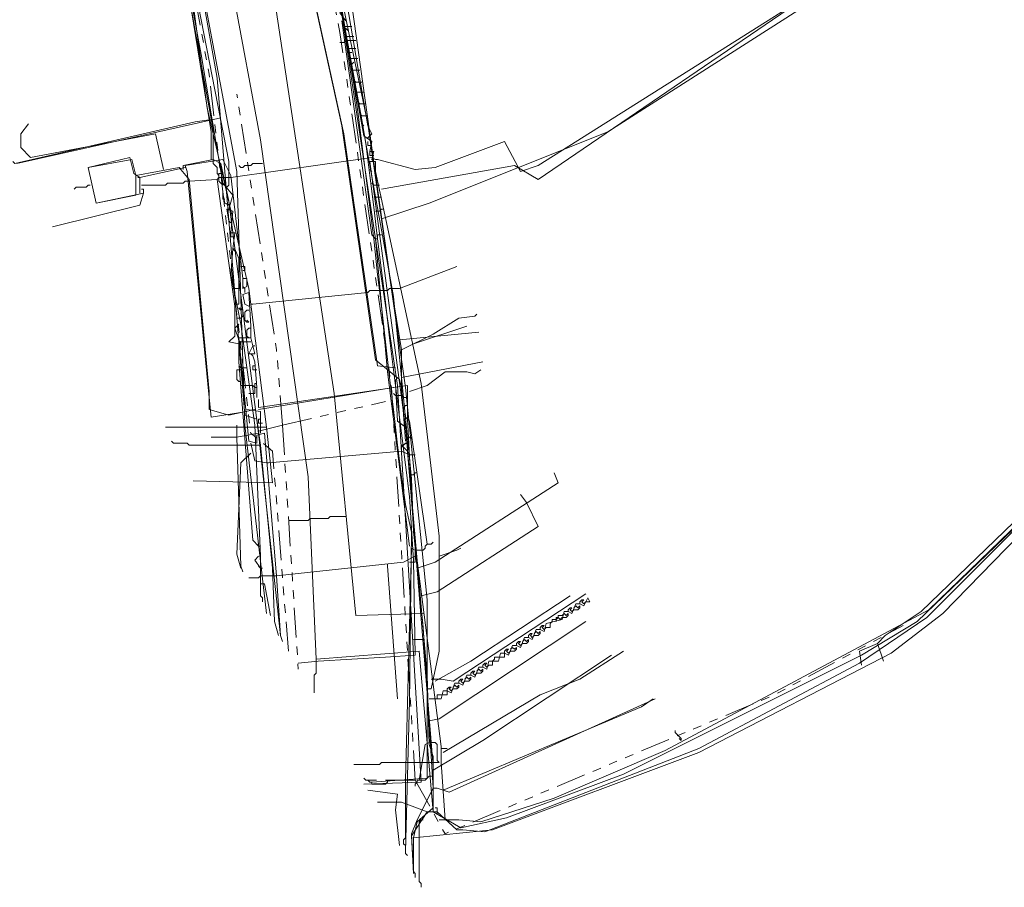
# Model space of a CAD drawing. Header units: metres. Extents: x 196942 to 197942, y 354692 to 355693.
# Tile 15 of 58: x 197065 to 197164, y 355295 to 355383. Entities that reach past the tile are written whole.
import ezdxf
from ezdxf.lldxf.tags import DXFTag

# ---------------------------------------------------------------- set-up
doc = ezdxf.new("R2010")
doc.units = ezdxf.units.M
doc.linetypes.add('RI-GWA', pattern=[18.45, 6, -1.8, 1.75, -1.8, 1.75, -1.8, 1.75, -1.8])
for name, color, linetype, lineweight in [('B-OI-KL-DATA_Orientatieverzoek_BT Nederland_0000566275-G', 90, 'KL-DATA-N', 18), ('B-OI-KL-DATA_Orientatieverzoek_Eurofiber_0000560460-G', 90, 'KL-DATA-N', 18), ('B-OI-KL-DATA_Orientatieverzoek_KPN_0000546663-G', 90, 'KL-DATA-N', 18), ('B-OI-KL-DATA_Orientatieverzoek_Ziggo BV_0000546674-G', 90, 'KL-DATA-N', 18), ('B-OI-KL-ET_LS_Orientatieverzoek_Enexis_0000729946-G', 190, 'KL-LS-N', 18), ('B-OI-KL-ET_MS_Orientatieverzoek_Enexis_0000729946-G', 130, 'KL-MS-N', 18), ('B-OI-KL-GAS_HD_Orientatieverzoek_Enexis_0000729946-G', 30, 'KL-GAS-HD-N', 18), ('B-OI-KL-GAS_LD_Orientatieverzoek_Enexis_0000729946-G', 50, 'KL-GAS-LD-N', 18), ('B-OI-KL-WATER_Orientatieverzoek_Nv WML_0000578862-G', 170, 'KL-WATER-N', 18), ('B-OI-RI-GWA_Orientatieverzoek_roermond_0000584598-G', 30, 'RI-GWA', 18), ('B-OI-RI-PERSLEIDING_Orientatieverzoek_roermond_0000584598-G', 210, 'RI-PERS', 18)]:
    doc.layers.add(name, color=color, linetype=linetype, lineweight=lineweight)
doc.styles.get("Standard").update_dxf_attribs({"font": 'arial.ttf'})
tags = doc.linetypes.add('KL-DATA-N', pattern='A,4,-1,[101,NLCS.SHX,S=0.5,R=0,X=0,Y=0],-1,4,-1,["D",Standard,S=1,R=0,X=-0.25,Y=-0.5],-1.5', length=12.5).pattern_tags.tags
tags[18] = DXFTag(74, 10)
tags = doc.linetypes.add('KL-GAS-HD-N', pattern='A,4,-1,[69,NLCS.SHX,S=0.5,R=0,X=0,Y=0],-1,4,-1,["H",Standard,S=1,R=0,X=0,Y=-0.5],-2', length=13).pattern_tags.tags
tags[18] = DXFTag(74, 10)
tags = doc.linetypes.add('KL-GAS-LD-N', pattern='A,4,-1,[69,NLCS.SHX,S=0.5,R=0,X=0,Y=0],-1,4,-1,["L",Standard,S=1,R=0,X=0.25,Y=-0.5],-2', length=13).pattern_tags.tags
tags[18] = DXFTag(74, 10)
tags = doc.linetypes.add('KL-LS-N', pattern='A,4,-1,[103,NLCS.SHX,S=0.75,R=0,X=0,Y=0],-1,4,-1,["L",Standard,S=1,R=0,X=0,Y=-0.5],-2', length=13).pattern_tags.tags
tags[18] = DXFTag(74, 10)
tags = doc.linetypes.add('KL-MS-N', pattern='A,4,-1,[103,NLCS.SHX,S=0.75,R=0,X=0,Y=0],-1,4,-1,["M",Standard,S=1,R=0,X=0,Y=-0.5],-2', length=13).pattern_tags.tags
tags[18] = DXFTag(74, 10)
doc.linetypes.add('KL-WATER-N', pattern='A,7,-0.5,[168,NLCS.SHX,S=0.75,R=0,X=0.75,Y=0],-2', length=9.5)
tags = doc.linetypes.add('RI-PERS', pattern='A,7,-2,["P",Standard,S=1.8,R=0,X=-0.5,Y=-0.9],-2,7,-2,[102,NLCS.SHX,S=1,R=180,X=0,Y=0],-2', length=22).pattern_tags.tags
tags[6] = DXFTag(74, 10)

msp = doc.modelspace()

# ---------------------------------------------------------------- linework, layer by layer
at = {"layer": 'B-OI-KL-DATA_Orientatieverzoek_BT Nederland_0000566275-G', "ltscale": 0.5, "flags": 128}
msp.add_lwpolyline([(197093.0302, 355317.72712), (197095.0306, 355317.92716), (197101.83196, 355318.32724), (197104.83256, 355318.52728), (197104.63252, 355328.1292), (197104.23244, 355334.53048), (197103.83236, 355337.73112), (197103.43228, 355340.93176), (197103.0322, 355344.1324), (197102.63212, 355347.33304), (197102.23204, 355350.53368), (197101.83196, 355354.1344), (197101.43188, 355357.33504), (197101.0318, 355360.53568), (197100.63172, 355363.73632), (197100.23164, 355366.93696), (197099.83156, 355370.1376), (197099.43148, 355372.53808), (197098.63132, 355376.93896), (197097.83116, 355381.33984), (197097.031, 355385.74072), (197096.63092, 355388.1412), (197095.83076, 355392.54208), (197095.0306, 355396.94296), (197094.63052, 355399.34344), (197093.83036, 355403.74432), (197093.43028, 355406.1448), (197093.0302, 355408.54528), (197092.63012, 355410.94576), (197092.23004, 355413.34624), (197091.82996, 355415.74672), (197091.0298, 355420.1476), (197090.22964, 355424.1484), (197089.42948, 355428.54928), (197088.62932, 355432.55008), (197087.82916, 355436.95096), (197087.029, 355440.95176), (197086.62892, 355443.35224), (197085.82876, 355447.35304), (197085.42868, 355449.75352), (197084.62852, 355453.75432), (197084.22844, 355456.1548), (197083.42828, 355460.1556), (197082.42808, 355463.55628), (197082.22804, 355465.35664), (197081.22784, 355468.75732), (197081.0278, 355470.55768), (197080.0276, 355473.95836), (197079.82756, 355475.75872), (197078.42728, 355480.75972), (197078.22724, 355482.56008), (197077.42708, 355486.56088), (197076.62692, 355490.56168), (197075.82676, 355494.56248), (197075.0266, 355498.56328), (197074.22644, 355502.164), (197073.42628, 355505.76472), (197072.62612, 355509.76552), (197071.82596, 355513.36624), (197071.0258, 355516.96696), (197070.22564, 355520.96776), (197069.42548, 355524.56848), (197069.0254, 355527.36904), (197068.62532, 355530.1696), (197068.22524, 355532.57008), (197067.82516, 355535.37064), (197067.42508, 355538.97136), (197067.025, 355543.37224), (197066.62492, 355547.77312), (197066.22484, 355552.174), (197065.82476, 355556.57488), (197065.82476, 355560.77572), (197067.42508, 355563.97636), (197069.22544, 355565.77672), (197071.62592, 355566.97696), (197073.0262, 355567.177), (197073.62632, 355567.177), (197076.62692, 355566.77692), (197078.42728, 355565.77672)], dxfattribs=at)
at = {"layer": 'B-OI-KL-DATA_Orientatieverzoek_Eurofiber_0000560460-G', "ltscale": 0.5, "flags": 128}
msp.add_lwpolyline([(197070.82576, 355566.1768), (197070.0256, 355565.37664), (197067.22504, 355563.37624), (197066.0248, 355561.77592), (197065.42468, 355558.77532), (197065.42468, 355554.97456), (197065.82476, 355550.1736), (197066.22484, 355546.1728), (197066.62492, 355541.77192), (197067.025, 355538.57128), (197067.42508, 355535.77072), (197067.82516, 355532.97016), (197068.22524, 355530.56968), (197068.62532, 355527.76912), (197069.0254, 355525.36864), (197069.42548, 355522.56808), (197070.22564, 355518.56728), (197071.0258, 355514.56648), (197071.82596, 355510.96576), (197072.62612, 355506.96496), (197073.42628, 355502.96416), (197074.22644, 355499.36344), (197075.0266, 355495.36264), (197075.82676, 355491.76192), (197076.62692, 355487.76112), (197077.42708, 355483.76032), (197078.22724, 355480.1596), (197079.0274, 355476.1588), (197079.82756, 355472.55808), (197080.62772, 355468.55728), (197081.42788, 355464.55648), (197082.22804, 355460.95576), (197083.0282, 355456.95496), (197083.82836, 355453.35424), (197084.62852, 355449.35344), (197085.42868, 355445.35264), (197086.22884, 355441.75192), (197087.029, 355437.75112), (197087.82916, 355434.1504), (197088.62932, 355430.1496), (197089.42948, 355426.1488), (197090.22964, 355422.54808), (197091.0298, 355418.54728), (197091.82996, 355414.54648), (197092.63012, 355410.1456), (197093.43028, 355406.54488), (197094.23044, 355402.144), (197095.0306, 355397.74312), (197095.63072, 355395.54268), (197095.83076, 355392.94216), (197096.43088, 355391.54188), (197096.63092, 355388.94136), (197097.031, 355386.54088), (197097.43108, 355383.74032), (197097.83116, 355381.33984), (197098.23124, 355378.53928), (197098.63132, 355376.1388), (197099.0314, 355373.33824), (197099.43148, 355370.1376), (197099.83156, 355366.93696), (197100.23164, 355363.73632), (197100.63172, 355360.53568), (197101.0318, 355356.93496), (197101.43188, 355353.73432), (197101.83196, 355350.1336), (197102.23204, 355346.53288), (197102.63212, 355343.33224), (197103.0322, 355339.73152), (197103.43228, 355336.53088), (197103.83236, 355333.73032), (197104.43248, 355330.92976), (197104.23244, 355313.92636), (197103.83236, 355298.72332)], dxfattribs=at)
at = {"layer": 'B-OI-KL-DATA_Orientatieverzoek_KPN_0000546663-G', "ltscale": 0.5, "flags": 128}
for points in [[(197086.0288, 355363.53628), (197086.42888, 355364.93656), (197085.42868, 355366.1368), (197083.22824, 355379.1394), (197079.42748, 355399.54348), (197079.62752, 355399.54348), (197080.22764, 355396.94296), (197079.82756, 355396.74292)], [(197101.43188, 355362.53608), (197106.23284, 355364.1364), (197124.23644, 355371.33784), (197145.84076, 355385.1406), (197143.84036, 355389.1414), (197139.83956, 355395.54268), (197137.83916, 355398.34324), (197132.83816, 355395.94276)], [(197080.22764, 355396.94296), (197080.42768, 355396.94296), (197086.0288, 355368.33724), (197086.0288, 355365.93676), (197085.82876, 355365.73672)], [(197100.43168, 355305.72472), (197106.0328, 355306.1248), (197106.0328, 355324.1284), (197103.83236, 355345.53268), (197100.0316, 355372.138), (197097.63112, 355383.74032), (197097.23104, 355383.34024), (197097.83116, 355382.54008)], [(197100.83176, 355360.53568), (197100.43168, 355360.93576), (197097.43108, 355382.54008)], [(197097.63112, 355381.73992), (197097.83116, 355381.73992), (197098.0312, 355381.53988), (197098.0312, 355381.73992)], [(197097.83116, 355380.53968), (197098.23124, 355380.53968)], [(197098.0312, 355379.33944), (197098.43128, 355379.33944)], [(197098.23124, 355378.1392), (197098.43128, 355378.1392), (197098.63132, 355378.33924)], [(197085.42868, 355366.1368), (197085.42868, 355365.93676), (197085.22864, 355366.1368), (197085.0286, 355366.33684), (197085.0286, 355367.137), (197085.42868, 355367.137)], [(197086.0288, 355363.93636), (197085.62872, 355364.1364), (197085.42868, 355365.1366), (197085.42868, 355364.53648), (197085.62872, 355364.53648)], [(197086.0288, 355363.93636), (197085.82876, 355364.1364)], [(197086.42888, 355359.53548), (197086.62892, 355361.1358), (197086.22884, 355361.1358), (197086.42888, 355363.33624), (197085.82876, 355363.53628), (197086.0288, 355362.33604), (197086.22884, 355362.136)], [(197086.0288, 355363.53628), (197086.22884, 355363.33624)], [(197086.42888, 355360.73572), (197086.22884, 355360.73572), (197086.22884, 355361.1358)], [(197086.42888, 355360.73572), (197086.62892, 355360.73572)], [(197100.83176, 355360.53568), (197101.0318, 355360.53568), (197101.0318, 355360.93576), (197101.43188, 355360.93576)], [(197100.83176, 355360.53568), (197102.032, 355347.133), (197104.23244, 355329.52948)], [(197089.22944, 355325.72872), (197089.22944, 355328.52928), (197088.62932, 355341.73192), (197087.22904, 355351.93396), (197086.22884, 355356.93496), (197086.42888, 355359.53548), (197086.62892, 355359.53548), (197087.029, 355358.53528), (197087.029, 355353.93436), (197086.82896, 355353.93436)], [(197086.42888, 355359.53548), (197086.62892, 355359.33544)], [(197086.62892, 355355.53468), (197086.42888, 355355.53468)], [(197086.62892, 355355.53468), (197087.029, 355355.53468)], [(197087.029, 355355.53468), (197087.22904, 355355.53468)], [(197086.82896, 355353.93436), (197086.62892, 355353.93436)], [(197087.029, 355352.53408), (197087.22904, 355352.53408), (197087.42908, 355352.73412), (197087.42908, 355353.33424), (197087.22904, 355353.53428), (197087.029, 355353.53428), (197087.22904, 355353.33424)], [(197089.0294, 355329.52948), (197088.42928, 355330.1296), (197087.029, 355348.1332), (197087.029, 355350.33364), (197086.62892, 355351.53388), (197087.029, 355351.93396)], [(197087.029, 355352.53408), (197086.82896, 355352.53408)], [(197087.22904, 355347.53308), (197087.029, 355347.73312)], [(197087.22904, 355346.1328), (197087.029, 355346.1328), (197086.82896, 355346.33284), (197086.82896, 355347.33304), (197087.22904, 355347.33304)], [(197087.22904, 355347.33304), (197087.42908, 355347.53308), (197087.82916, 355347.53308)], [(197087.22904, 355345.73272), (197088.0292, 355345.73272)], [(197088.22924, 355344.93256), (197088.62932, 355344.93256), (197088.62932, 355345.53268), (197088.42928, 355345.73272), (197088.0292, 355345.73272)], [(197088.22924, 355344.93256), (197088.0292, 355344.93256)], [(197089.0294, 355329.52948), (197088.82936, 355329.72952)], [(197089.0294, 355329.52948), (197089.22944, 355329.52948)], [(197103.83236, 355305.92476), (197104.43248, 355329.32944), (197104.83256, 355329.1294), (197104.83256, 355327.92916), (197104.43248, 355327.92916)], [(197089.22944, 355327.32904), (197088.62932, 355328.1292), (197089.0294, 355328.52928)], [(197104.43248, 355327.92916), (197104.23244, 355327.92916)], [(197089.22944, 355327.32904), (197089.0294, 355327.52908)], [(197089.22944, 355327.32904), (197089.42948, 355327.32904)], [(197089.22944, 355325.72872), (197089.62952, 355325.72872), (197090.22964, 355322.52808)], [(197089.22944, 355325.72872), (197089.22944, 355324.52848), (197089.42948, 355324.32844), (197089.42948, 355323.92836)], [(197100.43168, 355305.72472), (197100.23164, 355305.72472), (197100.0316, 355305.92476), (197099.83156, 355305.92476), (197099.63152, 355306.1248)], [(197100.43168, 355305.72472), (197100.43168, 355305.52468), (197101.83196, 355305.52468), (197102.032, 355305.72472), (197102.032, 355305.92476)], [(197103.83236, 355305.92476), (197103.83236, 355300.1236), (197103.63232, 355299.92356), (197103.63232, 355299.52348), (197103.83236, 355299.32344), (197103.83236, 355298.52328), (197104.0324, 355298.32324)]]:
    msp.add_lwpolyline(points, dxfattribs=at)
at = {"layer": 'B-OI-KL-DATA_Orientatieverzoek_Ziggo BV_0000546674-G', "ltscale": 0.5, "flags": 128}
for points in [[(197102.83216, 355347.53308), (197101.0318, 355347.73312), (197097.63112, 355371.1378), (197083.0282, 355437.75112), (197067.42508, 355512.166), (197057.023, 355566.57688)], [(197100.43168, 355368.53728), (197100.63172, 355369.33744), (197100.23164, 355369.33744), (197100.43168, 355370.33764), (197099.63152, 355370.93776), (197091.22984, 355417.147), (197073.62632, 355502.164), (197073.42628, 355505.1646), (197069.42548, 355524.36844), (197067.025, 355541.37184), (197065.62472, 355554.57448), (197065.82476, 355559.57548), (197066.22484, 355561.1758), (197066.22484, 355562.57608), (197067.82516, 355564.1764), (197068.42528, 355564.1764), (197067.42508, 355562.176), (197066.22484, 355560.97576)], [(197100.0316, 355371.93796), (197092.83016, 355414.1464), (197092.63012, 355416.34684), (197081.42788, 355471.75792), (197076.0268, 355495.56268), (197074.0264, 355503.36424), (197073.62632, 355503.36424)], [(197089.82956, 355341.53188), (197088.0292, 355355.53468), (197083.82836, 355373.73832), (197081.42788, 355391.74192), (197072.026, 355435.1506), (197064.0244, 355480.35964), (197061.82396, 355488.76132), (197060.62372, 355493.56228), (197059.62352, 355494.1624), (197057.22304, 355493.76232), (197049.82156, 355491.1618), (197050.0216, 355489.96156)], [(197101.43188, 355365.53668), (197114.83456, 355367.93716), (197117.23504, 355366.53688), (197146.24084, 355386.34084), (197137.63912, 355399.1434), (197132.83816, 355396.1428)], [(197097.83116, 355381.93996), (197097.63112, 355381.93996)], [(197097.83116, 355381.93996), (197098.43128, 355381.93996)], [(197098.0312, 355380.93976), (197097.83116, 355380.93976)], [(197098.0312, 355380.93976), (197098.63132, 355380.93976)], [(197098.23124, 355379.73952), (197098.0312, 355379.73952)], [(197098.23124, 355379.73952), (197098.83136, 355379.73952)], [(197098.43128, 355378.73932), (197098.23124, 355378.73932)], [(197098.43128, 355378.73932), (197099.0314, 355378.73932)], [(197098.63132, 355377.53908), (197098.43128, 355377.53908)], [(197098.63132, 355377.53908), (197099.23144, 355377.53908)], [(197098.83136, 355376.33884), (197098.63132, 355376.53888)], [(197098.83136, 355376.33884), (197099.43148, 355376.33884)], [(197099.0314, 355375.33864), (197098.83136, 355375.33864)], [(197099.0314, 355375.33864), (197099.63152, 355375.33864)], [(197099.23144, 355374.1384), (197099.0314, 355374.33844)], [(197099.23144, 355374.1384), (197099.83156, 355374.1384)], [(197084.0284, 355372.53808), (197082.62812, 355372.33804), (197064.42448, 355368.1372), (197064.22444, 355368.33724)], [(197099.43148, 355372.93816), (197099.23144, 355373.1382)], [(197099.43148, 355372.93816), (197100.0316, 355372.93816)], [(197099.63152, 355371.93796), (197099.43148, 355372.138)], [(197100.0316, 355370.73772), (197100.43168, 355371.1378), (197100.0316, 355371.93796)], [(197100.0316, 355370.73772), (197099.83156, 355370.73772)], [(197100.23164, 355369.93756), (197100.0316, 355369.93756), (197100.0316, 355370.33764)], [(197100.23164, 355369.93756), (197100.43168, 355369.93756)], [(197100.43168, 355368.93736), (197100.23164, 355368.93736), (197100.23164, 355369.33744)], [(197100.43168, 355368.93736), (197100.63172, 355368.93736)], [(197100.43168, 355368.53728), (197100.63172, 355368.33724)], [(197104.63252, 355300.1236), (197105.0326, 355301.72392), (197106.63292, 355303.1242), (197106.63292, 355308.32524), (197106.23284, 355309.52548), (197106.0328, 355316.52688), (197103.83236, 355341.53188), (197100.23164, 355368.33724), (197100.83176, 355368.33724), (197100.83176, 355367.33704), (197105.43268, 355345.93276), (197107.23304, 355330.52968), (197107.23304, 355318.92736), (197106.43288, 355315.1266), (197106.23284, 355315.1266)], [(197100.43168, 355367.33704), (197100.23164, 355367.53708)], [(197100.63172, 355365.93676), (197100.43168, 355366.1368)], [(197100.63172, 355365.93676), (197101.23184, 355365.93676)], [(197100.83176, 355364.73652), (197100.63172, 355364.73652)], [(197100.83176, 355364.73652), (197101.43188, 355364.73652)], [(197101.0318, 355363.33624), (197101.23184, 355363.33624), (197101.43188, 355363.53628), (197101.63192, 355363.53628)], [(197101.0318, 355363.33624), (197100.83176, 355363.33624)], [(197103.23224, 355355.53468), (197109.0334, 355357.73512)], [(197102.032, 355355.33464), (197102.23204, 355355.53468), (197103.23224, 355355.53468)], [(197088.42928, 355353.93436), (197100.0316, 355355.1346)], [(197100.0316, 355355.1346), (197100.23164, 355355.33464), (197102.032, 355355.33464)], [(197088.42928, 355353.93436), (197088.22924, 355353.93436)], [(197104.63252, 355300.1236), (197112.63412, 355300.92376), (197133.43828, 355308.72532), (197152.84216, 355318.72732), (197158.0432, 355322.72812), (197187.44908, 355352.93416), (197188.0492, 355353.93436), (197187.44908, 355353.93436), (197184.84856, 355352.134), (197177.84716, 355348.73332)], [(197104.63252, 355349.93356), (197110.0336, 355351.73392)], [(197089.82956, 355341.53188), (197079.62752, 355341.53188)], [(197089.82956, 355341.53188), (197090.42968, 355335.93076), (197082.42808, 355336.1308)], [(197107.23304, 355328.52928), (197109.0334, 355329.1294), (197109.43348, 355329.32944)], [(197106.83296, 355315.92676), (197110.43368, 355317.92716), (197120.43568, 355324.52848)], [(197106.23284, 355311.92596), (197107.23304, 355312.126), (197122.036, 355321.92796)], [(197106.63292, 355306.92496), (197111.63392, 355309.92556), (197124.63652, 355318.52728)], [(197106.23284, 355315.1266), (197106.0328, 355315.1266)], [(197105.23264, 355305.92476), (197105.83276, 355309.52548), (197106.23284, 355309.72552)], [(197105.23264, 355305.92476), (197105.0326, 355305.92476), (197105.0326, 355305.72472), (197104.83256, 355305.52468), (197104.83256, 355305.32464)], [(197105.23264, 355305.92476), (197105.83276, 355305.92476), (197106.0328, 355306.1248), (197106.23284, 355306.32484), (197106.63292, 355306.32484)], [(197104.63252, 355300.1236), (197104.63252, 355296.72292), (197104.83256, 355296.52288), (197104.83256, 355296.1228)]]:
    msp.add_lwpolyline(points, dxfattribs=at)
at = {"layer": 'B-OI-KL-ET_LS_Orientatieverzoek_Enexis_0000729946-G', "ltscale": 0.5, "flags": 128}
for points in [[(197103.43228, 355345.73272), (197103.43228, 355349.33344), (197102.43208, 355355.53468), (197098.43128, 355384.1404), (197094.0304, 355407.74512), (197093.83036, 355409.74552), (197081.42788, 355471.75792), (197076.0268, 355494.76252), (197075.42668, 355498.96336), (197073.0262, 355507.76512), (197070.42568, 355519.1674), (197070.0256, 355521.56788), (197068.0252, 355534.57048), (197066.62492, 355549.1734), (197066.82496, 355549.57348)], [(197084.22844, 355368.53728), (197084.22844, 355371.33784), (197080.42768, 355394.74252), (197075.22664, 355421.34784), (197065.62472, 355466.75692), (197060.22364, 355493.76232), (197058.82336, 355494.56248), (197050.0216, 355491.96196), (197024.61652, 355483.36024), (197020.81576, 355482.36004), (197013.61432, 355479.95956), (197003.61232, 355477.75912), (197003.21224, 355476.75892), (197003.81236, 355474.95856)], [(197100.83176, 355368.53728), (197101.0318, 355368.53728), (197104.83256, 355367.53708), (197106.83296, 355367.73712), (197113.83436, 355370.33764), (197115.43468, 355367.33704), (197117.23504, 355367.93716), (197145.44068, 355385.74072), (197145.44068, 355386.94096), (197136.43888, 355400.74372), (197136.83896, 355401.54388), (197148.64132, 355408.74532), (197152.24204, 355410.1456), (197161.84396, 355417.74712), (197162.44408, 355417.74712), (197163.24424, 355417.147), (197163.84436, 355417.74712), (197163.64432, 355418.74732), (197163.24424, 355419.54748), (197164.0444, 355420.94776), (197163.24424, 355421.74792), (197161.84396, 355420.34764), (197162.64412, 355419.54748), (197163.24424, 355419.54748)], [(197098.83136, 355380.53968), (197097.83116, 355380.53968), (197097.63112, 355380.33964), (197097.23104, 355380.33964)], [(197079.42748, 355367.53708), (197078.62732, 355371.1378), (197066.0248, 355368.73732), (197065.0246, 355369.73752), (197065.0246, 355371.1378), (197065.82476, 355372.138)], [(197077.027, 355365.1366), (197077.027, 355366.73692), (197076.42688, 355367.137), (197076.0268, 355368.73732), (197071.82596, 355367.73712), (197072.62612, 355364.1364), (197077.42708, 355365.1366), (197077.027, 355363.93636), (197068.22524, 355361.73592)], [(197087.82916, 355343.1322), (197084.22844, 355342.53208), (197084.0284, 355344.53248), (197081.82796, 355367.33704), (197081.62792, 355367.93716), (197085.42868, 355368.53728), (197086.22884, 355366.93696), (197087.42908, 355356.53488), (197087.42908, 355355.53468), (197087.82916, 355355.73472), (197087.82916, 355356.53488), (197087.42908, 355356.53488)], [(197085.0286, 355366.73692), (197085.0286, 355366.93696), (197084.82856, 355367.137), (197084.82856, 355367.73712), (197084.62852, 355367.93716), (197084.42848, 355368.1372), (197084.42848, 355368.53728)], [(197086.22884, 355366.73692), (197100.43168, 355368.73732), (197100.83176, 355368.53728)], [(197077.027, 355366.73692), (197081.62792, 355367.73712)], [(197077.027, 355366.73692), (197076.82696, 355366.73692)], [(197087.029, 355349.93356), (197086.0288, 355350.1336), (197086.62892, 355350.73372), (197086.62892, 355353.73432), (197084.82856, 355366.53688), (197082.028, 355366.33684)], [(197084.82856, 355366.53688), (197085.0286, 355366.73692), (197086.22884, 355366.73692)], [(197072.026, 355365.93676), (197071.82596, 355365.93676), (197071.62592, 355365.73672), (197070.62572, 355365.73672), (197070.42568, 355365.53668)], [(197077.22704, 355365.93676), (197079.62752, 355365.93676), (197079.82756, 355366.1368), (197081.42788, 355366.1368), (197081.62792, 355366.33684), (197082.028, 355366.33684)], [(197077.42708, 355365.1366), (197077.42708, 355365.53668), (197077.22704, 355365.53668)], [(197087.42908, 355357.73512), (197087.22904, 355357.73512)], [(197087.42908, 355357.33504), (197087.62912, 355357.33504), (197087.62912, 355357.73512), (197087.42908, 355357.73512)], [(197087.62912, 355355.53468), (197087.42908, 355355.73472)], [(197087.62912, 355355.1346), (197087.62912, 355355.53468)], [(197088.22924, 355350.53368), (197088.22924, 355351.73392), (197088.0292, 355355.1346), (197087.42908, 355354.93456), (197087.62912, 355353.93436), (197088.0292, 355353.73432)], [(197151.44188, 355319.72752), (197152.24204, 355320.52768), (197155.84276, 355322.92816), (197178.24724, 355344.53248), (197188.44928, 355354.53448), (197200.45168, 355348.73332)], [(197088.0292, 355352.134), (197087.82916, 355352.134), (197087.62912, 355352.33404), (197087.62912, 355353.1342), (197087.82916, 355353.33424), (197088.0292, 355353.33424)], [(197103.43228, 355349.33344), (197106.63292, 355350.93376), (197109.23344, 355352.53408), (197110.83376, 355352.73412), (197111.0338, 355352.93416)], [(197088.0292, 355352.134), (197087.82916, 355352.33404)], [(197087.82916, 355350.73372), (197087.82916, 355351.33384), (197088.0292, 355351.53388), (197088.22924, 355351.53388)], [(197088.22924, 355350.53368), (197088.0292, 355350.53368), (197087.82916, 355350.73372)], [(197090.82976, 355326.52888), (197089.62952, 355340.93176), (197088.82936, 355340.73172), (197088.82936, 355339.93156), (197088.0292, 355340.1316), (197087.029, 355350.53368), (197088.22924, 355350.53368), (197088.62932, 355348.93336), (197088.0292, 355348.93336), (197088.42928, 355349.73352)], [(197087.029, 355349.93356), (197087.22904, 355350.1336), (197088.22924, 355350.1336)], [(197088.42928, 355349.73352), (197088.62932, 355349.73352)], [(197088.42928, 355348.73332), (197088.22924, 355348.93336)], [(197088.82936, 355345.53268), (197088.62932, 355348.1332), (197088.42928, 355348.73332)], [(197088.62932, 355347.33304), (197088.42928, 355347.33304), (197088.42928, 355347.73312), (197088.62932, 355347.73312)], [(197088.62932, 355347.33304), (197088.82936, 355347.33304)], [(197104.23244, 355345.1326), (197106.0328, 355345.73272), (197107.83316, 355347.133), (197110.0336, 355347.133), (197110.83376, 355346.93296), (197111.43388, 355347.33304)], [(197088.82936, 355345.53268), (197088.62932, 355345.53268), (197088.62932, 355345.93276), (197088.82936, 355345.93276)], [(197106.63292, 355305.1246), (197105.63272, 355321.32784), (197104.63252, 355331.1298), (197104.0324, 355342.33204), (197104.0324, 355345.73272), (197089.0294, 355343.53228), (197089.0294, 355344.33244), (197089.0294, 355343.73232)], [(197104.0324, 355344.53248), (197103.63232, 355344.53248), (197103.43228, 355344.73252), (197103.43228, 355345.73272)], [(197088.82936, 355345.53268), (197088.82936, 355344.53248)], [(197104.0324, 355342.33204), (197103.83236, 355342.53208), (197103.83236, 355342.73212), (197103.63232, 355342.93216), (197103.63232, 355343.53228), (197103.83236, 355343.73232), (197104.0324, 355343.73232)], [(197089.22944, 355340.93176), (197089.22944, 355343.1322), (197087.82916, 355343.33224)], [(197089.22944, 355341.93196), (197089.0294, 355341.93196), (197089.0294, 355342.33204), (197089.22944, 355342.33204)], [(197089.22944, 355341.93196), (197089.42948, 355341.93196)], [(197106.0328, 355329.72952), (197104.23244, 355342.132), (197104.0324, 355342.33204)], [(197104.0324, 355340.53168), (197103.83236, 355340.73172)], [(197089.82956, 355337.93116), (197088.62932, 355338.1312), (197088.22924, 355339.93156)], [(197103.43228, 355339.1314), (197103.43228, 355339.53148), (197103.63232, 355339.73152), (197103.83236, 355339.93156), (197104.0324, 355339.93156)], [(197104.0324, 355340.53168), (197104.23244, 355340.53168), (197104.43248, 355340.33164), (197104.43248, 355340.53168)], [(197088.22924, 355338.93136), (197087.22904, 355337.93116), (197086.82896, 355328.72932), (197087.22904, 355327.32904)], [(197090.0296, 355337.93116), (197103.43228, 355339.1314), (197104.23244, 355338.73132)], [(197103.43228, 355339.1314), (197103.43228, 355338.93136)], [(197104.23244, 355338.73132), (197104.83256, 355338.73132)], [(197090.0296, 355337.93116), (197089.82956, 355337.93116)], [(197104.43248, 355336.73092), (197104.23244, 355336.73092)], [(197104.43248, 355336.73092), (197104.63252, 355336.73092), (197104.83256, 355336.93096), (197105.0326, 355336.93096)], [(197105.0326, 355327.32904), (197106.83296, 355327.92916), (197119.23544, 355335.93076), (197118.83536, 355336.93096)], [(197104.83256, 355329.1294), (197105.63272, 355329.1294), (197105.83276, 355329.32944), (197105.83276, 355329.52948), (197106.0328, 355329.72952), (197106.43288, 355329.72952), (197106.63292, 355329.92956)], [(197090.82976, 355326.52888), (197103.63232, 355327.92916), (197104.83256, 355328.52928)], [(197102.032, 355327.52908), (197102.032, 355327.72912)], [(197102.032, 355327.52908), (197103.0322, 355314.1264)], [(197090.82976, 355326.52888), (197089.22944, 355326.52888), (197089.0294, 355326.32884), (197088.0292, 355326.32884)], [(197090.82976, 355326.72892), (197090.82976, 355326.52888)], [(197090.82976, 355326.52888), (197091.22984, 355320.52768), (197091.42988, 355319.92756)], [(197106.23284, 355314.1264), (197107.43308, 355314.1264), (197107.63312, 355314.92656), (197108.0332, 355314.92656), (197108.43328, 355314.72652), (197108.83336, 355315.72672), (197109.23344, 355315.72672), (197109.63352, 355315.52668), (197110.0336, 355316.52688), (197110.43368, 355316.52688), (197110.83376, 355316.32684), (197111.23384, 355317.32704), (197111.63392, 355317.32704), (197112.034, 355317.127), (197112.23404, 355317.92716), (197113.23424, 355317.92716), (197113.43428, 355318.72732), (197113.83436, 355318.72732), (197114.23444, 355318.52728), (197114.63452, 355319.52748), (197115.0346, 355319.52748), (197115.43468, 355319.32744), (197115.83476, 355320.32764), (197116.23484, 355320.32764), (197116.63492, 355320.1276), (197117.035, 355321.1278), (197117.43508, 355321.1278), (197117.83516, 355320.92776), (197118.0352, 355321.72792), (197119.63552, 355322.128), (197119.83556, 355322.92816), (197120.23564, 355322.92816), (197120.63572, 355322.72812), (197121.0358, 355323.72832), (197121.43588, 355323.72832), (197121.83596, 355323.52828), (197122.23604, 355324.32844), (197122.43608, 355323.92836), (197122.036, 355323.92836)], [(197121.43588, 355323.72832), (197121.43588, 355323.92836), (197121.63592, 355324.1284), (197121.83596, 355324.1284), (197121.63592, 355323.92836), (197121.83596, 355323.72832), (197122.036, 355323.92836)], [(197120.23564, 355322.92816), (197120.23564, 355323.1282), (197120.43568, 355323.32824), (197120.63572, 355323.32824), (197120.43568, 355323.1282), (197120.63572, 355322.92816), (197120.83576, 355323.1282)], [(197120.83576, 355323.1282), (197121.23584, 355323.1282), (197121.43588, 355323.32824), (197121.43588, 355323.52828), (197121.23584, 355323.32824), (197121.0358, 355323.52828), (197120.83576, 355323.32824)], [(197118.43528, 355321.72792), (197118.63532, 355321.92796), (197118.63532, 355322.128), (197119.0354, 355322.128), (197119.23544, 355322.32804), (197119.23544, 355322.52808), (197119.63552, 355322.52808)], [(197119.0354, 355322.128), (197119.0354, 355322.32804), (197119.23544, 355322.32804)], [(197119.0354, 355322.128), (197119.0354, 355321.92796)], [(197119.23544, 355322.32804), (197119.43548, 355322.128), (197119.63552, 355322.32804)], [(197119.63552, 355322.32804), (197120.0356, 355322.32804), (197120.23564, 355322.52808), (197120.23564, 355322.72812), (197120.0356, 355322.52808), (197119.83556, 355322.72812), (197119.63552, 355322.52808)], [(197116.83496, 355320.52768), (197117.23504, 355320.52768), (197117.43508, 355320.72772), (197117.43508, 355320.92776), (197117.23504, 355320.72772), (197117.035, 355320.92776), (197116.83496, 355320.72772)], [(197117.43508, 355321.1278), (197117.43508, 355321.32784), (197117.63512, 355321.52788), (197117.83516, 355321.52788), (197117.63512, 355321.32784), (197117.83516, 355321.1278), (197118.0352, 355321.32784)], [(197118.0352, 355321.32784), (197118.43528, 355321.32784), (197118.43528, 355321.72792)], [(197105.63272, 355320.1276), (197104.63252, 355320.1276)], [(197115.0346, 355319.52748), (197115.0346, 355319.72752), (197115.23464, 355319.92756), (197115.43468, 355319.92756), (197115.23464, 355319.72752), (197115.43468, 355319.52748), (197115.63472, 355319.72752)], [(197115.63472, 355319.72752), (197116.0348, 355319.72752), (197116.23484, 355319.92756), (197116.23484, 355320.1276), (197116.0348, 355319.92756), (197115.83476, 355320.1276), (197115.63472, 355319.92756)], [(197116.23484, 355320.32764), (197116.23484, 355320.52768), (197116.43488, 355320.72772), (197116.63492, 355320.72772), (197116.43488, 355320.52768), (197116.63492, 355320.32764), (197116.83496, 355320.52768)], [(197113.83436, 355318.72732), (197113.83436, 355318.92736), (197114.0344, 355319.1274), (197114.23444, 355319.1274), (197114.0344, 355318.92736), (197114.23444, 355318.72732), (197114.43448, 355318.92736)], [(197114.43448, 355318.92736), (197114.83456, 355318.92736), (197115.0346, 355319.1274), (197115.0346, 355319.32744), (197114.83456, 355319.1274), (197114.63452, 355319.32744), (197114.43448, 355319.1274)], [(197151.44188, 355319.72752), (197149.64152, 355318.92736), (197149.84156, 355317.52708)], [(197151.44188, 355319.72752), (197152.042, 355317.92716)], [(197112.23404, 355317.52708), (197112.63412, 355317.52708), (197112.63412, 355317.92716)], [(197112.63412, 355317.92716), (197112.83416, 355318.1272), (197112.83416, 355318.32724), (197113.23424, 355318.32724)], [(197113.23424, 355318.32724), (197113.83436, 355318.32724), (197113.83436, 355318.72732)], [(197110.43368, 355316.52688), (197110.43368, 355316.72692), (197110.63372, 355316.92696), (197110.83376, 355316.92696), (197110.63372, 355316.72692), (197110.83376, 355316.52688), (197111.0338, 355316.72692)], [(197111.0338, 355316.72692), (197111.43388, 355316.72692), (197111.63392, 355316.92696), (197111.63392, 355317.127), (197111.43388, 355316.92696), (197111.23384, 355317.127), (197111.0338, 355316.92696)], [(197111.63392, 355317.32704), (197111.63392, 355317.52708), (197111.83396, 355317.72712), (197112.034, 355317.72712), (197111.83396, 355317.52708), (197112.034, 355317.32704), (197112.23404, 355317.52708)], [(197109.23344, 355315.72672), (197109.23344, 355315.92676), (197109.43348, 355316.1268), (197109.63352, 355316.1268), (197109.43348, 355315.92676), (197109.63352, 355315.72672), (197109.83356, 355315.92676)], [(197109.83356, 355315.92676), (197110.23364, 355315.92676), (197110.43368, 355316.1268), (197110.43368, 355316.32684), (197110.23364, 355316.1268), (197110.0336, 355316.32684), (197109.83356, 355316.1268)], [(197107.43308, 355314.52648), (197108.0332, 355314.52648), (197108.0332, 355314.92656)], [(197108.0332, 355314.92656), (197108.0332, 355315.1266), (197108.23324, 355315.32664), (197108.43328, 355315.32664), (197108.23324, 355315.1266), (197108.43328, 355314.92656), (197108.63332, 355315.1266)], [(197108.63332, 355315.1266), (197109.0334, 355315.1266), (197109.23344, 355315.32664), (197109.23344, 355315.52668), (197109.0334, 355315.32664), (197108.83336, 355315.52668), (197108.63332, 355315.32664)], [(197106.63292, 355305.1246), (197107.033, 355305.1246), (197108.23324, 355304.72452), (197129.0374, 355314.1264)], [(197107.033, 355314.1264), (197107.033, 355314.52648), (197107.43308, 355314.52648)], [(197106.43288, 355309.72552), (197106.83296, 355309.72552), (197107.033, 355309.52548), (197107.033, 355307.92516), (197107.23304, 355307.72512)], [(197103.23224, 355299.32344), (197102.83216, 355302.92416), (197103.0322, 355304.52448), (197100.0316, 355304.92456)], [(197106.63292, 355305.1246), (197105.0326, 355301.92396), (197104.43248, 355300.52368), (197104.63252, 355296.52288)]]:
    msp.add_lwpolyline(points, dxfattribs=at)
at = {"layer": 'B-OI-KL-ET_MS_Orientatieverzoek_Enexis_0000729946-G', "ltscale": 0.5, "flags": 128}
for points in [[(197089.0294, 355340.93176), (197086.0288, 355364.33644), (197085.22864, 355368.1372), (197084.42848, 355368.53728), (197084.42848, 355371.53788), (197076.42688, 355415.74672), (197060.0236, 355495.76272), (197057.62312, 355502.36404), (197058.82336, 355511.1658), (197044.62052, 355575.1786), (197044.82056, 355577.179), (197044.42048, 355577.57908), (197044.62052, 355577.97916), (197044.22044, 355577.97916), (197032.41808, 355629.1894), (197024.61652, 355657.99516), (197022.41608, 355664.1964)], [(197103.83236, 355340.1316), (197103.43228, 355345.53268), (197103.23224, 355346.33284), (197100.83176, 355348.33324), (197097.43108, 355371.93796), (197083.62832, 355434.75052), (197068.22524, 355507.76512), (197057.023, 355566.57688)], [(197076.62692, 355366.93696), (197076.62692, 355364.93656), (197072.62612, 355364.1364), (197071.82596, 355367.73712), (197076.22684, 355368.53728), (197076.62692, 355366.93696)], [(197081.42788, 355367.53708), (197081.42788, 355367.93716), (197084.42848, 355368.53728)], [(197076.62692, 355366.93696), (197081.0278, 355367.73712), (197082.028, 355366.53688), (197084.0284, 355345.1326), (197084.0284, 355343.33224), (197086.0288, 355342.73212), (197088.62932, 355343.33224)], [(197106.0328, 355302.72412), (197107.033, 355302.72412), (197109.0334, 355300.92376), (197109.63352, 355300.92376), (197111.83396, 355300.72372), (197133.43828, 355309.1254), (197149.64152, 355317.72712), (197156.44288, 355322.32804), (197193.0502, 355358.93536), (197197.25104, 355362.93616), (197198.25124, 355361.33584), (197198.45128, 355361.33584), (197210.0536, 355351.73392), (197210.45368, 355351.73392), (197221.45588, 355350.53368), (197234.0584, 355346.73292), (197235.25864, 355349.53348), (197236.25884, 355352.53408), (197240.25964, 355355.93476), (197243.26024, 355355.93476), (197247.061, 355350.93376), (197247.46108, 355350.93376)], [(197103.83236, 355341.53188), (197103.0322, 355342.132), (197102.83216, 355345.93276), (197102.83216, 355346.33284)], [(197102.63212, 355345.53268), (197089.0294, 355343.33224)], [(197102.83216, 355344.73252), (197102.63212, 355344.93256)], [(197102.83216, 355344.73252), (197103.43228, 355344.73252)], [(197086.82896, 355340.53168), (197086.82896, 355341.73192)], [(197086.82896, 355340.53168), (197089.0294, 355340.93176), (197091.22984, 355320.52768)], [(197086.82896, 355340.53168), (197084.22844, 355340.53168)], [(197086.82896, 355340.53168), (197087.22904, 355327.52908), (197087.42908, 355326.92896)], [(197106.63292, 355302.72412), (197106.63292, 355307.32504), (197104.0324, 355339.1314), (197103.43228, 355339.73152), (197104.0324, 355339.93156), (197104.0324, 355339.1314)], [(197106.0328, 355302.72412), (197103.43228, 355303.72432), (197101.0318, 355303.72432)], [(197107.033, 355302.72412), (197107.033, 355303.1242), (197106.83296, 355303.1242)], [(197106.0328, 355302.72412), (197104.43248, 355300.32364), (197104.63252, 355296.52288)], [(197107.033, 355302.72412), (197107.033, 355302.52408)]]:
    msp.add_lwpolyline(points, dxfattribs=at)
at = {"layer": 'B-OI-KL-GAS_HD_Orientatieverzoek_Enexis_0000729946-G', "ltscale": 0.5, "flags": 128}
msp.add_lwpolyline([(197089.82956, 355322.72812), (197087.62912, 355341.73192), (197086.82896, 355367.33704), (197076.62692, 355421.54788), (197066.0248, 355473.1582), (197060.82376, 355498.1632), (197059.82356, 355498.56328), (197049.42148, 355494.96256)], dxfattribs=at)
at = {"layer": 'B-OI-KL-GAS_LD_Orientatieverzoek_Enexis_0000729946-G', "ltscale": 0.5, "flags": 128}
for points in [[(197089.22944, 355339.73152), (197088.82936, 355342.33204), (197087.62912, 355342.73212), (197084.82856, 355376.73892), (197081.22784, 355397.143), (197077.82716, 355412.74612), (197077.027, 355414.94656), (197068.42528, 355460.55568), (197062.22404, 355489.36144), (197061.22384, 355495.76272), (197058.82336, 355501.1638), (197059.22344, 355504.1644), (197057.82316, 355511.36584), (197057.42308, 355511.36584), (197048.42128, 355554.37444), (197047.42108, 355559.77552), (197046.42088, 355560.57568), (197034.0184, 355608.98536), (197031.21784, 355620.58768), (197030.81776, 355623.58828), (197028.61732, 355634.39044), (197027.61712, 355638.1912), (197027.017, 355642.192), (197024.61652, 355649.99356), (197024.0164, 355654.1944), (197020.61572, 355664.99656)], [(197105.63272, 355322.72812), (197098.83136, 355322.52808), (197096.63092, 355344.93256), (197090.0296, 355388.74132), (197068.62532, 355502.164), (197059.22344, 355536.1708), (197041.21984, 355616.78692), (197036.81896, 355617.98716), (197035.61872, 355621.38784), (197029.41748, 355645.79272), (197024.41648, 355662.99616)], [(197107.83316, 355301.92396), (197107.43308, 355307.72512), (197107.43308, 355308.72532), (197107.43308, 355309.32544), (197104.63252, 355330.92976), (197104.43248, 355336.33084), (197102.63212, 355354.73452), (197094.83056, 355397.94316), (197093.0302, 355409.74552), (197082.82816, 355459.95556), (197071.22584, 355515.56668), (197073.0262, 355515.96676)], [(197085.22864, 355372.73812), (197064.62452, 355368.1372)], [(197103.23224, 355350.33364), (197111.23384, 355351.1338)], [(197103.23224, 355350.33364), (197103.0322, 355350.33364)], [(197103.43228, 355346.53288), (197111.63392, 355348.1332)], [(197107.83316, 355301.92396), (197109.23344, 355301.92396), (197111.43388, 355301.72392), (197118.83536, 355304.1244), (197130.0376, 355308.92536), (197156.64292, 355323.1282), (197180.24764, 355345.93276), (197179.64752, 355347.133), (197178.84736, 355347.73312), (197176.64692, 355347.73312)], [(197089.22944, 355339.73152), (197082.028, 355339.73152), (197081.82796, 355339.93156), (197080.42768, 355339.93156), (197080.22764, 355340.1316)], [(197089.22944, 355339.73152), (197090.42968, 355327.32904), (197090.62972, 355321.92796), (197091.0298, 355320.52768)], [(197105.43268, 355324.52848), (197107.033, 355324.92856), (197117.23504, 355331.52988), (197116.0348, 355333.93036), (197115.43468, 355334.73052)], [(197097.83116, 355332.53008), (197096.23084, 355332.53008), (197096.0308, 355332.33004), (197094.23044, 355332.33004), (197094.0304, 355332.13), (197092.03, 355332.13)], [(197106.43288, 355316.1268), (197107.43308, 355316.1268), (197108.63332, 355315.92676), (197122.036, 355324.72852)], [(197107.63312, 355308.72532), (197117.43508, 355314.52648), (197121.43588, 355316.1268), (197125.83676, 355318.92736)], [(197107.63312, 355304.92456), (197127.63712, 355313.32624), (197128.83736, 355314.1264)], [(197131.63792, 355309.92556), (197131.63792, 355310.1256), (197131.43788, 355310.32564), (197131.23784, 355310.52568), (197131.0378, 355310.72572), (197131.0378, 355310.92576)], [(197131.63792, 355309.92556), (197131.43788, 355310.1256)], [(197107.63312, 355309.1254), (197107.43308, 355309.1254)], [(197107.63312, 355309.1254), (197108.0332, 355309.1254)], [(197107.23304, 355307.72512), (197101.43188, 355307.72512), (197101.23184, 355307.52508), (197098.63132, 355307.52508)], [(197105.43268, 355295.1226), (197105.43268, 355295.52268), (197105.23264, 355295.72272), (197105.23264, 355301.72392), (197105.43268, 355301.92396), (197105.63272, 355301.92396)], [(197107.83316, 355301.92396), (197107.23304, 355301.92396)]]:
    msp.add_lwpolyline(points, dxfattribs=at)
at = {"layer": 'B-OI-KL-WATER_Orientatieverzoek_Nv WML_0000578862-G', "ltscale": 0.5, "flags": 128}
for points in [[(197094.83056, 355318.1272), (197094.0304, 355336.53088), (197089.22944, 355370.53768), (197080.82776, 355415.54668), (197062.82416, 355498.96336), (197057.023, 355529.76952), (197032.41808, 355628.58928), (197022.21604, 355660.99576), (197021.61592, 355664.1964)], [(197094.83056, 355318.1272), (197105.23264, 355318.92736), (197106.63292, 355302.72412), (197109.43348, 355301.1238), (197114.0344, 355302.124), (197125.83676, 355306.52488), (197149.84156, 355318.52728), (197155.44268, 355321.92796), (197181.84796, 355347.33304), (197217.45508, 355384.94056), (197218.0552, 355384.94056), (197220.25564, 355382.94016), (197217.65512, 355367.137), (197213.45428, 355354.73452), (197213.65432, 355353.53428), (197214.25444, 355353.53428), (197215.65472, 355352.93416), (197215.65472, 355352.53408), (197216.45488, 355352.53408), (197221.65592, 355350.93376), (197224.0564, 355351.1338), (197224.0564, 355350.1336), (197224.65652, 355350.1336), (197227.85716, 355349.1334), (197230.25764, 355349.33344), (197230.25764, 355348.33324), (197230.85776, 355348.33324), (197231.45788, 355348.1332), (197231.45788, 355349.1334), (197230.65772, 355349.1334)], [(197089.42948, 355368.1372), (197088.42928, 355368.1372), (197088.22924, 355367.93716), (197087.62912, 355367.93716), (197087.42908, 355367.73712), (197087.22904, 355367.73712), (197087.029, 355367.93716)], [(197094.83056, 355318.1272), (197094.83056, 355316.72692), (197094.63052, 355316.52688), (197094.63052, 355314.72652)]]:
    msp.add_lwpolyline(points, dxfattribs=at)
at = {"layer": 'B-OI-RI-GWA_Orientatieverzoek_roermond_0000584598-G', "ltscale": 0.5, "flags": 128}
for points in [[(197092.03, 355318.92736), (197090.42968, 355339.1314), (197088.22924, 355340.93176), (197084.0284, 355377.139), (197076.82696, 355416.74692), (197061.0238, 355494.56248)], [(197104.83256, 355305.92476), (197102.43208, 355345.53268), (197097.23104, 355381.33984), (197091.42988, 355412.146)], [(197091.42988, 355341.73192), (197090.82976, 355349.33344), (197086.82896, 355375.1386)], [(197091.42988, 355341.73192), (197101.83196, 355344.1324)], [(197091.42988, 355341.73192), (197089.0294, 355341.1318)], [(197091.42988, 355341.73192), (197093.0302, 355317.127)], [(197104.83256, 355305.92476), (197107.83316, 355300.52368), (197141.0398, 355314.52648), (197154.0424, 355321.52788)], [(197104.83256, 355305.92476), (197099.43148, 355305.92476)]]:
    msp.add_lwpolyline(points, dxfattribs=at)
at = {"layer": 'B-OI-RI-PERSLEIDING_Orientatieverzoek_roermond_0000584598-G', "ltscale": 0.5, "flags": 128}
msp.add_lwpolyline([(197099.63152, 355305.52468), (197105.43268, 355305.72472), (197103.0322, 355345.73272), (197097.23104, 355384.54048), (197091.42988, 355416.54688), (197090.22964, 355417.74712), (197084.0284, 355454.95456), (197074.42648, 355499.56348), (197073.22624, 355499.96356), (197062.024, 355498.76332)], dxfattribs=at)

doc.saveas('drawing.dxf')
